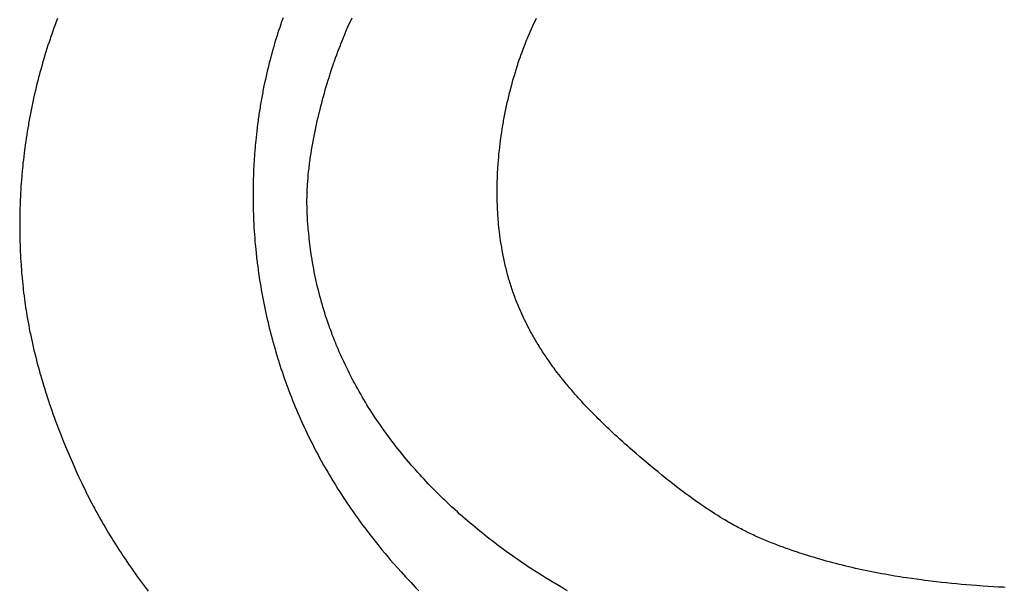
# Model space of a CAD drawing. Header units: inches. Extents: x 0 to 16, y 0 to 10.
# Tile 11 of 25: x 13.456 to 13.707, y 1.514 to 1.66. Entities that reach past the tile are written whole.
import ezdxf

# ---------------------------------------------------------------- set-up
doc = ezdxf.new("R2010")
doc.units = ezdxf.units.IN
doc.header["$LTSCALE"] = 0.935
doc.header["$MEASUREMENT"] = 0
doc.layers.get('0').update_dxf_attribs({"linetype": 'CONTINUOUS'})

msp = doc.modelspace()

# ---------------------------------------------------------------- linework, layer by layer
at = {"color": 2, "linetype": 'CONTINUOUS'}
for p, q in [((13.4657, 1.65919), (13.46541, 1.6584)), ((13.466, 1.65998), (13.4657, 1.65919)), ((13.52307, 1.65896), (13.52293, 1.65856)), ((13.52321, 1.65937), (13.52307, 1.65896)), ((13.5235, 1.66017), (13.52321, 1.65937)), ((13.54006, 1.65789), (13.5404, 1.65866)), ((13.5404, 1.65866), (13.54075, 1.65944)), ((13.54075, 1.65944), (13.5411, 1.66022)), ((13.58736, 1.65856), (13.58772, 1.65933)), ((13.58772, 1.65933), (13.58809, 1.6601)), ((13.46483, 1.6568), (13.46455, 1.656)), ((13.46511, 1.6576), (13.46483, 1.6568)), ((13.46541, 1.6584), (13.46511, 1.6576)), ((13.52212, 1.65612), (13.52199, 1.65571)), ((13.52238, 1.65693), (13.52212, 1.65612)), ((13.52266, 1.65775), (13.52238, 1.65693)), ((13.52293, 1.65856), (13.52266, 1.65775)), ((13.53922, 1.65593), (13.53955, 1.65671)), ((13.53955, 1.65671), (13.53972, 1.65711)), ((13.53972, 1.65711), (13.54006, 1.65789)), ((13.58597, 1.65544), (13.58631, 1.65622)), ((13.58631, 1.65622), (13.58648, 1.65662)), ((13.58648, 1.65662), (13.58682, 1.6574)), ((13.58682, 1.6574), (13.58718, 1.65817)), ((13.58718, 1.65817), (13.58736, 1.65856)), ((13.46387, 1.65399), (13.4636, 1.65318)), ((13.46414, 1.65479), (13.46387, 1.65399)), ((13.46427, 1.65519), (13.46414, 1.65479)), ((13.46455, 1.656), (13.46427, 1.65519)), ((13.52136, 1.65366), (13.52112, 1.65283)), ((13.52161, 1.65448), (13.52136, 1.65366)), ((13.52173, 1.65489), (13.52161, 1.65448)), ((13.52199, 1.65571), (13.52173, 1.65489)), ((13.53811, 1.65317), (13.53826, 1.65357)), ((13.53826, 1.65357), (13.53858, 1.65436)), ((13.53858, 1.65436), (13.5389, 1.65514)), ((13.5389, 1.65514), (13.53922, 1.65593)), ((13.58517, 1.65345), (13.58548, 1.65425)), ((13.58548, 1.65425), (13.58565, 1.65464)), ((13.58565, 1.65464), (13.58581, 1.65504)), ((13.58581, 1.65504), (13.58597, 1.65544)), ((13.46309, 1.65155), (13.46284, 1.65074)), ((13.46334, 1.65237), (13.46309, 1.65155)), ((13.4636, 1.65318), (13.46334, 1.65237)), ((13.52065, 1.65118), (13.52054, 1.65077)), ((13.52088, 1.65201), (13.52065, 1.65118)), ((13.521, 1.65242), (13.52088, 1.65201)), ((13.52112, 1.65283), (13.521, 1.65242)), ((13.5372, 1.65078), (13.5375, 1.65158)), ((13.5375, 1.65158), (13.5378, 1.65238)), ((13.5378, 1.65238), (13.53811, 1.65317)), ((13.58413, 1.65063), (13.58441, 1.65143)), ((13.58441, 1.65143), (13.58471, 1.65224)), ((13.58471, 1.65224), (13.58486, 1.65264)), ((13.58486, 1.65264), (13.58517, 1.65345)), ((13.46223, 1.6487), (13.462, 1.64788)), ((13.46247, 1.64952), (13.46223, 1.6487)), ((13.46271, 1.65033), (13.46247, 1.64952)), ((13.46284, 1.65074), (13.46271, 1.65033)), ((13.51999, 1.64869), (13.51978, 1.64785)), ((13.5202, 1.64952), (13.51999, 1.64869)), ((13.52031, 1.64994), (13.5202, 1.64952)), ((13.52054, 1.65077), (13.52031, 1.64994)), ((13.53621, 1.64797), (13.53649, 1.64877)), ((13.53649, 1.64877), (13.53663, 1.64918)), ((13.53663, 1.64918), (13.53691, 1.64998)), ((13.53691, 1.64998), (13.5372, 1.65078)), ((13.58333, 1.64828), (13.58346, 1.64868)), ((13.58346, 1.64868), (13.58372, 1.64946)), ((13.58372, 1.64946), (13.58399, 1.65024)), ((13.58399, 1.65024), (13.58413, 1.65063)), ((13.46154, 1.64623), (13.46143, 1.64582)), ((13.46177, 1.64705), (13.46154, 1.64623)), ((13.462, 1.64788), (13.46177, 1.64705)), ((13.51938, 1.64618), (13.51929, 1.64576)), ((13.51948, 1.6466), (13.51938, 1.64618)), ((13.51968, 1.64744), (13.51948, 1.6466)), ((13.51978, 1.64785), (13.51968, 1.64744)), ((13.53553, 1.64594), (13.5358, 1.64675)), ((13.5358, 1.64675), (13.53607, 1.64756)), ((13.53607, 1.64756), (13.53621, 1.64797)), ((13.58246, 1.6455), (13.58271, 1.6463)), ((13.58271, 1.6463), (13.58283, 1.6467)), ((13.58283, 1.6467), (13.58308, 1.64749)), ((13.58308, 1.64749), (13.58333, 1.64828)), ((13.461, 1.64417), (13.4608, 1.64334)), ((13.46122, 1.64499), (13.461, 1.64417)), ((13.46143, 1.64582), (13.46122, 1.64499)), ((13.51882, 1.64366), (13.51865, 1.64282)), ((13.51901, 1.6445), (13.51882, 1.64366)), ((13.5191, 1.64492), (13.51901, 1.6445)), ((13.51929, 1.64576), (13.5191, 1.64492)), ((13.53476, 1.64348), (13.53501, 1.6443)), ((13.53501, 1.6443), (13.53514, 1.64471)), ((13.53514, 1.64471), (13.5354, 1.64553)), ((13.5354, 1.64553), (13.53553, 1.64594)), ((13.58189, 1.64348), (13.58211, 1.64429)), ((13.58211, 1.64429), (13.58235, 1.6451)), ((13.58235, 1.6451), (13.58246, 1.6455)), ((13.4604, 1.64167), (13.4602, 1.64084)), ((13.46059, 1.64251), (13.4604, 1.64167)), ((13.4608, 1.64334), (13.46059, 1.64251)), ((13.51832, 1.64114), (13.51816, 1.64029)), ((13.5184, 1.64156), (13.51832, 1.64114)), ((13.51856, 1.6424), (13.5184, 1.64156)), ((13.51865, 1.64282), (13.51856, 1.6424)), ((13.53404, 1.64099), (13.53428, 1.64182)), ((13.53428, 1.64182), (13.53452, 1.64265)), ((13.53452, 1.64265), (13.53476, 1.64348)), ((13.58114, 1.64063), (13.58125, 1.64104)), ((13.58125, 1.64104), (13.58145, 1.64186)), ((13.58145, 1.64186), (13.58156, 1.64226)), ((13.58156, 1.64226), (13.58178, 1.64308)), ((13.58178, 1.64308), (13.58189, 1.64348)), ((13.45974, 1.63875), (13.45956, 1.63792)), ((13.45983, 1.63917), (13.45974, 1.63875)), ((13.46001, 1.64001), (13.45983, 1.63917)), ((13.4602, 1.64084), (13.46001, 1.64001)), ((13.51786, 1.6386), (13.51771, 1.63775)), ((13.518, 1.63945), (13.51786, 1.6386)), ((13.51816, 1.64029), (13.518, 1.63945)), ((13.53336, 1.63847), (13.53347, 1.6389)), ((13.53347, 1.6389), (13.53369, 1.63974)), ((13.53369, 1.63974), (13.53381, 1.64015)), ((13.53381, 1.64015), (13.53404, 1.64099)), ((13.58056, 1.63815), (13.58066, 1.63857)), ((13.58066, 1.63857), (13.58085, 1.63939)), ((13.58085, 1.63939), (13.58104, 1.64022)), ((13.58104, 1.64022), (13.58114, 1.64063)), ((13.45931, 1.63666), (13.45914, 1.63582)), ((13.45939, 1.63708), (13.45931, 1.63666)), ((13.45956, 1.63792), (13.45939, 1.63708)), ((13.51751, 1.63648), (13.51738, 1.63563)), ((13.51765, 1.63733), (13.51751, 1.63648)), ((13.51771, 1.63775), (13.51765, 1.63733)), ((13.53272, 1.63593), (13.53293, 1.63678)), ((13.53293, 1.63678), (13.53314, 1.63763)), ((13.53314, 1.63763), (13.53336, 1.63847)), ((13.57996, 1.63524), (13.58012, 1.63607)), ((13.58012, 1.63607), (13.58029, 1.63691)), ((13.58029, 1.63691), (13.58047, 1.63774)), ((13.58047, 1.63774), (13.58056, 1.63815)), ((13.45883, 1.63414), (13.45868, 1.63329)), ((13.45898, 1.63498), (13.45883, 1.63414)), ((13.45914, 1.63582), (13.45898, 1.63498)), ((13.51714, 1.63393), (13.51703, 1.63308)), ((13.5172, 1.63436), (13.51714, 1.63393)), ((13.51732, 1.63521), (13.5172, 1.63436)), ((13.51738, 1.63563), (13.51732, 1.63521)), ((13.53204, 1.63298), (13.53233, 1.63424)), ((13.53233, 1.63424), (13.53252, 1.63508)), ((13.53252, 1.63508), (13.53272, 1.63593)), ((13.57957, 1.63314), (13.57965, 1.63356)), ((13.57965, 1.63356), (13.57972, 1.63398)), ((13.57972, 1.63398), (13.5798, 1.6344)), ((13.5798, 1.6344), (13.57996, 1.63524)), ((13.45832, 1.63118), (13.45819, 1.63034)), ((13.45846, 1.63203), (13.45832, 1.63118)), ((13.4586, 1.63287), (13.45846, 1.63203)), ((13.45868, 1.63329), (13.4586, 1.63287)), ((13.51682, 1.63138), (13.51672, 1.63053)), ((13.51692, 1.63223), (13.51682, 1.63138)), ((13.51703, 1.63308), (13.51692, 1.63223)), ((13.53159, 1.63085), (13.53168, 1.63128)), ((13.53168, 1.63128), (13.53186, 1.63213)), ((13.53186, 1.63213), (13.53204, 1.63298)), ((13.57911, 1.63018), (13.57923, 1.63103)), ((13.57923, 1.63103), (13.57936, 1.63187)), ((13.57936, 1.63187), (13.57943, 1.63229)), ((13.57943, 1.63229), (13.57957, 1.63314)), ((13.45793, 1.62864), (13.45781, 1.62779)), ((13.45806, 1.62949), (13.45793, 1.62864)), ((13.45819, 1.63034), (13.45806, 1.62949)), ((13.51654, 1.62882), (13.5165, 1.6284)), ((13.51663, 1.62968), (13.51654, 1.62882)), ((13.51672, 1.63053), (13.51663, 1.62968)), ((13.5311, 1.62828), (13.53126, 1.62914)), ((13.53126, 1.62914), (13.53142, 1.63)), ((13.53142, 1.63), (13.53159, 1.63085)), ((13.57882, 1.62806), (13.57893, 1.62891)), ((13.57893, 1.62891), (13.57899, 1.62933)), ((13.57899, 1.62933), (13.57911, 1.63018)), ((13.45764, 1.62652), (13.45754, 1.62567)), ((13.4577, 1.62695), (13.45764, 1.62652)), ((13.45781, 1.62779), (13.4577, 1.62695)), ((13.51632, 1.62627), (13.51625, 1.62542)), ((13.51639, 1.62712), (13.51632, 1.62627)), ((13.51642, 1.62755), (13.51639, 1.62712)), ((13.5165, 1.6284), (13.51642, 1.62755)), ((13.53066, 1.62569), (13.5308, 1.62656)), ((13.5308, 1.62656), (13.53094, 1.62742)), ((13.53094, 1.62742), (13.5311, 1.62828)), ((13.57854, 1.6255), (13.57863, 1.62635)), ((13.57863, 1.62635), (13.57872, 1.62721)), ((13.57872, 1.62721), (13.57882, 1.62806)), ((13.45734, 1.62397), (13.45724, 1.62312)), ((13.45743, 1.62482), (13.45734, 1.62397)), ((13.45754, 1.62567), (13.45743, 1.62482)), ((13.51613, 1.62372), (13.51608, 1.62287)), ((13.51616, 1.62414), (13.51613, 1.62372)), ((13.51622, 1.62499), (13.51616, 1.62414)), ((13.51625, 1.62542), (13.51622, 1.62499)), ((13.53029, 1.62309), (13.53034, 1.62353)), ((13.53034, 1.62353), (13.5304, 1.62396)), ((13.5304, 1.62396), (13.53046, 1.6244)), ((13.53046, 1.6244), (13.53059, 1.62526)), ((13.53059, 1.62526), (13.53066, 1.62569)), ((13.57832, 1.62294), (13.57839, 1.62379)), ((13.57839, 1.62379), (13.57846, 1.62465)), ((13.57846, 1.62465), (13.5785, 1.62507)), ((13.5785, 1.62507), (13.57854, 1.6255)), ((13.45703, 1.62099), (13.45696, 1.62014)), ((13.45711, 1.62185), (13.45703, 1.62099)), ((13.45716, 1.62227), (13.45711, 1.62185)), ((13.45724, 1.62312), (13.45716, 1.62227)), ((13.51602, 1.62159), (13.51598, 1.62074)), ((13.51606, 1.62244), (13.51602, 1.62159)), ((13.51608, 1.62287), (13.51606, 1.62244)), ((13.53003, 1.62092), (13.53008, 1.62136)), ((13.53008, 1.62136), (13.53013, 1.62179)), ((13.53013, 1.62179), (13.53018, 1.62223)), ((13.53018, 1.62223), (13.53023, 1.62266)), ((13.53023, 1.62266), (13.53029, 1.62309)), ((13.57819, 1.6208), (13.57824, 1.62165)), ((13.57824, 1.62165), (13.57826, 1.62208)), ((13.57826, 1.62208), (13.57832, 1.62294)), ((13.45685, 1.61887), (13.45679, 1.61801)), ((13.45692, 1.61972), (13.45685, 1.61887)), ((13.45696, 1.62014), (13.45692, 1.61972)), ((13.51592, 1.61904), (13.5159, 1.6182)), ((13.51595, 1.61989), (13.51592, 1.61904)), ((13.51598, 1.62074), (13.51595, 1.61989)), ((13.5298, 1.61831), (13.52983, 1.61875)), ((13.52983, 1.61875), (13.52987, 1.61918)), ((13.52987, 1.61918), (13.52995, 1.62005)), ((13.52995, 1.62005), (13.53003, 1.62092)), ((13.57808, 1.6178), (13.5781, 1.61866)), ((13.5781, 1.61866), (13.57812, 1.61908)), ((13.57812, 1.61908), (13.57813, 1.61951)), ((13.57813, 1.61951), (13.57815, 1.61994)), ((13.57815, 1.61994), (13.57817, 1.62037)), ((13.57817, 1.62037), (13.57819, 1.6208)), ((13.45667, 1.61631), (13.45663, 1.61546)), ((13.45673, 1.61716), (13.45667, 1.61631)), ((13.45679, 1.61801), (13.45673, 1.61716)), ((13.51587, 1.61693), (13.51586, 1.61608)), ((13.51586, 1.61608), (13.51586, 1.61523)), ((13.51589, 1.61777), (13.51587, 1.61693)), ((13.5159, 1.6182), (13.51589, 1.61777)), ((13.52966, 1.6157), (13.52967, 1.61614)), ((13.52967, 1.61614), (13.52969, 1.61657)), ((13.52969, 1.61657), (13.52972, 1.61701)), ((13.52972, 1.61701), (13.52974, 1.61744)), ((13.52974, 1.61744), (13.52977, 1.61788)), ((13.52977, 1.61788), (13.5298, 1.61831)), ((13.57806, 1.61609), (13.57807, 1.61694)), ((13.57807, 1.61523), (13.57806, 1.61609)), ((13.57807, 1.61694), (13.57808, 1.6178)), ((13.45654, 1.61375), (13.45652, 1.61333)), ((13.45658, 1.61461), (13.45654, 1.61375)), ((13.45663, 1.61546), (13.45658, 1.61461)), ((13.51586, 1.61523), (13.51586, 1.61439)), ((13.51586, 1.61439), (13.51586, 1.61396)), ((13.51586, 1.61396), (13.51587, 1.6131)), ((13.52961, 1.61396), (13.52962, 1.6144)), ((13.52961, 1.61353), (13.52961, 1.61396)), ((13.52961, 1.6131), (13.52961, 1.61353)), ((13.52962, 1.6144), (13.52963, 1.61483)), ((13.52963, 1.61483), (13.52964, 1.61527)), ((13.52964, 1.61527), (13.52966, 1.6157)), ((13.57807, 1.61481), (13.57807, 1.61523)), ((13.57808, 1.61438), (13.57807, 1.61481)), ((13.5781, 1.61353), (13.57808, 1.61438)), ((13.57811, 1.6131), (13.5781, 1.61353)), ((13.45645, 1.6112), (13.45644, 1.61077)), ((13.45646, 1.61162), (13.45645, 1.6112)), ((13.45649, 1.61248), (13.45646, 1.61162)), ((13.45652, 1.61333), (13.45649, 1.61248)), ((13.51587, 1.6131), (13.51588, 1.61225)), ((13.51588, 1.61225), (13.5159, 1.61139)), ((13.5159, 1.61139), (13.51591, 1.61096)), ((13.51591, 1.61096), (13.51594, 1.61011)), ((13.52961, 1.61266), (13.52961, 1.6131)), ((13.52962, 1.61223), (13.52961, 1.61266)), ((13.52963, 1.6118), (13.52962, 1.61223)), ((13.52964, 1.61137), (13.52963, 1.6118)), ((13.52965, 1.61093), (13.52964, 1.61137)), ((13.52967, 1.6105), (13.52965, 1.61093)), ((13.57812, 1.61267), (13.57811, 1.6131)), ((13.57816, 1.61182), (13.57812, 1.61267)), ((13.57818, 1.61139), (13.57816, 1.61182)), ((13.57822, 1.61054), (13.57818, 1.61139)), ((13.45642, 1.6095), (13.4564, 1.60865)), ((13.4564, 1.60865), (13.4564, 1.6078)), ((13.45643, 1.61035), (13.45642, 1.6095)), ((13.45644, 1.61077), (13.45643, 1.61035)), ((13.51594, 1.61011), (13.51596, 1.60968)), ((13.51596, 1.60968), (13.51599, 1.60882)), ((13.51599, 1.60882), (13.51601, 1.60839)), ((13.51601, 1.60839), (13.51603, 1.60796)), ((13.52969, 1.61008), (13.52967, 1.6105)), ((13.52971, 1.60967), (13.52969, 1.61008)), ((13.52976, 1.60883), (13.52971, 1.60967)), ((13.52978, 1.60842), (13.52976, 1.60883)), ((13.52984, 1.60759), (13.52978, 1.60842)), ((13.57828, 1.60969), (13.57822, 1.61054)), ((13.57831, 1.60927), (13.57828, 1.60969)), ((13.57834, 1.60885), (13.57831, 1.60927)), ((13.57841, 1.608), (13.57834, 1.60885)), ((13.4564, 1.6078), (13.4564, 1.60737)), ((13.4564, 1.60737), (13.4564, 1.60695)), ((13.4564, 1.60695), (13.4564, 1.60652)), ((13.4564, 1.60652), (13.4564, 1.6061)), ((13.4564, 1.6061), (13.45641, 1.60525)), ((13.51603, 1.60796), (13.51606, 1.60754)), ((13.51606, 1.60754), (13.51608, 1.60711)), ((13.51608, 1.60711), (13.5161, 1.60668)), ((13.5161, 1.60668), (13.51616, 1.60582)), ((13.5299, 1.60676), (13.52984, 1.60759)), ((13.52994, 1.60635), (13.5299, 1.60676)), ((13.52997, 1.60594), (13.52994, 1.60635)), ((13.53005, 1.60512), (13.52997, 1.60594)), ((13.57845, 1.60758), (13.57841, 1.608)), ((13.57854, 1.60673), (13.57845, 1.60758)), ((13.57858, 1.60631), (13.57854, 1.60673)), ((13.57868, 1.60547), (13.57858, 1.60631)), ((13.45641, 1.60525), (13.45642, 1.6044)), ((13.45642, 1.6044), (13.45643, 1.60398)), ((13.45643, 1.60398), (13.45645, 1.60313)), ((13.51616, 1.60582), (13.51622, 1.60496)), ((13.51622, 1.60496), (13.51628, 1.60411)), ((13.51628, 1.60411), (13.51635, 1.60325)), ((13.53013, 1.6043), (13.53005, 1.60512)), ((13.53018, 1.60389), (13.53013, 1.6043)), ((13.53027, 1.60307), (13.53018, 1.60389)), ((13.57873, 1.60505), (13.57868, 1.60547)), ((13.57879, 1.60463), (13.57873, 1.60505)), ((13.57884, 1.60421), (13.57879, 1.60463)), ((13.57896, 1.60337), (13.57884, 1.60421)), ((13.57902, 1.60295), (13.57896, 1.60337)), ((13.45645, 1.60313), (13.45648, 1.60229)), ((13.45648, 1.60229), (13.45651, 1.60144)), ((13.45651, 1.60144), (13.45655, 1.6006)), ((13.51635, 1.60325), (13.51643, 1.60239)), ((13.51643, 1.60239), (13.51647, 1.60197)), ((13.51647, 1.60197), (13.51655, 1.60111)), ((13.51655, 1.60111), (13.51664, 1.60025)), ((13.53032, 1.60267), (13.53027, 1.60307)), ((13.53042, 1.60185), (13.53032, 1.60267)), ((13.53053, 1.60105), (13.53042, 1.60185)), ((13.53059, 1.60064), (13.53053, 1.60105)), ((13.57909, 1.60254), (13.57902, 1.60295)), ((13.57916, 1.60212), (13.57909, 1.60254)), ((13.57923, 1.6017), (13.57916, 1.60212)), ((13.57937, 1.60087), (13.57923, 1.6017)), ((13.57945, 1.60046), (13.57937, 1.60087)), ((13.45655, 1.6006), (13.45659, 1.59975)), ((13.45659, 1.59975), (13.45663, 1.59891)), ((13.45663, 1.59891), (13.45668, 1.59807)), ((13.51664, 1.60025), (13.51669, 1.59983)), ((13.51669, 1.59983), (13.51673, 1.5994)), ((13.51673, 1.5994), (13.51678, 1.59897)), ((13.51678, 1.59897), (13.51689, 1.59811)), ((13.53071, 1.59984), (13.53059, 1.60064)), ((13.53083, 1.59903), (13.53071, 1.59984)), ((13.5309, 1.59863), (13.53083, 1.59903)), ((13.53103, 1.59783), (13.5309, 1.59863)), ((13.57952, 1.60005), (13.57945, 1.60046)), ((13.57961, 1.59963), (13.57952, 1.60005)), ((13.57969, 1.59922), (13.57961, 1.59963)), ((13.57977, 1.59881), (13.57969, 1.59922)), ((13.57986, 1.5984), (13.57977, 1.59881)), ((13.58004, 1.59758), (13.57986, 1.5984)), ((13.45668, 1.59807), (13.45674, 1.59723)), ((13.45674, 1.59723), (13.45677, 1.59681)), ((13.45677, 1.59681), (13.45683, 1.59597)), ((13.45683, 1.59597), (13.4569, 1.59513)), ((13.51689, 1.59811), (13.51694, 1.59769)), ((13.51694, 1.59769), (13.51705, 1.59683)), ((13.51705, 1.59683), (13.51716, 1.59598)), ((13.51716, 1.59598), (13.51728, 1.59512)), ((13.53117, 1.59704), (13.53103, 1.59783)), ((13.53124, 1.59664), (13.53117, 1.59704)), ((13.53132, 1.59624), (13.53124, 1.59664)), ((13.53147, 1.59545), (13.53132, 1.59624)), ((13.58023, 1.59676), (13.58004, 1.59758)), ((13.58033, 1.59636), (13.58023, 1.59676)), ((13.58043, 1.59595), (13.58033, 1.59636)), ((13.58054, 1.59554), (13.58043, 1.59595)), ((13.4569, 1.59513), (13.45694, 1.59471)), ((13.45694, 1.59471), (13.45701, 1.59387)), ((13.45701, 1.59387), (13.45709, 1.59304)), ((13.51728, 1.59512), (13.51735, 1.5947)), ((13.51735, 1.5947), (13.51754, 1.59342)), ((13.51754, 1.59342), (13.51768, 1.59257)), ((13.53155, 1.59506), (13.53147, 1.59545)), ((13.53171, 1.59427), (13.53155, 1.59506)), ((13.53188, 1.59349), (13.53171, 1.59427)), ((13.53197, 1.59309), (13.53188, 1.59349)), ((13.58064, 1.59514), (13.58054, 1.59554)), ((13.58075, 1.59474), (13.58064, 1.59514)), ((13.58097, 1.59393), (13.58075, 1.59474)), ((13.58109, 1.59353), (13.58097, 1.59393)), ((13.58121, 1.59313), (13.58109, 1.59353)), ((13.45709, 1.59304), (13.45718, 1.5922)), ((13.45718, 1.5922), (13.45727, 1.59137)), ((13.45727, 1.59137), (13.45731, 1.59095)), ((13.45731, 1.59095), (13.45741, 1.59012)), ((13.51768, 1.59257), (13.51782, 1.59172)), ((13.51782, 1.59172), (13.51796, 1.59087)), ((13.51796, 1.59087), (13.51804, 1.59044)), ((13.53215, 1.59231), (13.53197, 1.59309)), ((13.53233, 1.59153), (13.53215, 1.59231)), ((13.53252, 1.59076), (13.53233, 1.59153)), ((13.58133, 1.59273), (13.58121, 1.59313)), ((13.58145, 1.59233), (13.58133, 1.59273)), ((13.58157, 1.59193), (13.58145, 1.59233)), ((13.5817, 1.59154), (13.58157, 1.59193)), ((13.58183, 1.59113), (13.5817, 1.59154)), ((13.58197, 1.59072), (13.58183, 1.59113)), ((13.45741, 1.59012), (13.45751, 1.58929)), ((13.45751, 1.58929), (13.45762, 1.58846)), ((13.45762, 1.58846), (13.45773, 1.58764)), ((13.51804, 1.59044), (13.51819, 1.5896)), ((13.51819, 1.5896), (13.51827, 1.58917)), ((13.51827, 1.58917), (13.51843, 1.58832)), ((13.51843, 1.58832), (13.51851, 1.5879)), ((13.53272, 1.58998), (13.53252, 1.59076)), ((13.53292, 1.58921), (13.53272, 1.58998)), ((13.53313, 1.58845), (13.53292, 1.58921)), ((13.53334, 1.58768), (13.53313, 1.58845)), ((13.58211, 1.59031), (13.58197, 1.59072)), ((13.58225, 1.5899), (13.58211, 1.59031)), ((13.5824, 1.5895), (13.58225, 1.5899)), ((13.58255, 1.5891), (13.5824, 1.5895)), ((13.5827, 1.58869), (13.58255, 1.5891)), ((13.58285, 1.58829), (13.5827, 1.58869)), ((13.45773, 1.58764), (13.45779, 1.58723)), ((13.45779, 1.58723), (13.45791, 1.58639)), ((13.45791, 1.58639), (13.45797, 1.58597)), ((13.45797, 1.58597), (13.45811, 1.58513)), ((13.51851, 1.5879), (13.51868, 1.58706)), ((13.51868, 1.58706), (13.51886, 1.58621)), ((13.51886, 1.58621), (13.51904, 1.58537)), ((13.53345, 1.5873), (13.53334, 1.58768)), ((13.53367, 1.58654), (13.53345, 1.5873)), ((13.5339, 1.58578), (13.53367, 1.58654)), ((13.583, 1.58789), (13.58285, 1.58829)), ((13.58316, 1.5875), (13.583, 1.58789)), ((13.58332, 1.5871), (13.58316, 1.5875)), ((13.58348, 1.5867), (13.58332, 1.5871)), ((13.58365, 1.58631), (13.58348, 1.5867)), ((13.58382, 1.58592), (13.58365, 1.58631)), ((13.58399, 1.58553), (13.58382, 1.58592)), ((13.45811, 1.58513), (13.45824, 1.58429)), ((13.45824, 1.58429), (13.45831, 1.58387)), ((13.45831, 1.58387), (13.45839, 1.58345)), ((13.45839, 1.58345), (13.45854, 1.58261)), ((13.51904, 1.58537), (13.51922, 1.58453)), ((13.51922, 1.58453), (13.51941, 1.58368)), ((13.51941, 1.58368), (13.5196, 1.58285)), ((13.53414, 1.58502), (13.5339, 1.58578)), ((13.53437, 1.58427), (13.53414, 1.58502)), ((13.53462, 1.58352), (13.53437, 1.58427)), ((13.53475, 1.58314), (13.53462, 1.58352)), ((13.58416, 1.58514), (13.58399, 1.58553)), ((13.58433, 1.58475), (13.58416, 1.58514)), ((13.58469, 1.58398), (13.58433, 1.58475)), ((13.58487, 1.58359), (13.58469, 1.58398)), ((13.58506, 1.58321), (13.58487, 1.58359)), ((13.45854, 1.58261), (13.45861, 1.58219)), ((13.45861, 1.58219), (13.45869, 1.58177)), ((13.45869, 1.58177), (13.45885, 1.58093)), ((13.45885, 1.58093), (13.45902, 1.58009)), ((13.5196, 1.58285), (13.5197, 1.58243)), ((13.5197, 1.58243), (13.51991, 1.58159)), ((13.51991, 1.58159), (13.52001, 1.58117)), ((13.52001, 1.58117), (13.52022, 1.58033)), ((13.535, 1.58239), (13.53475, 1.58314)), ((13.53526, 1.58165), (13.535, 1.58239)), ((13.53539, 1.58128), (13.53526, 1.58165)), ((13.53566, 1.58054), (13.53539, 1.58128)), ((13.58543, 1.58245), (13.58506, 1.58321)), ((13.58562, 1.58207), (13.58543, 1.58245)), ((13.58582, 1.58169), (13.58562, 1.58207)), ((13.58621, 1.58094), (13.58582, 1.58169)), ((13.58641, 1.58056), (13.58621, 1.58094)), ((13.45902, 1.58009), (13.45911, 1.57967)), ((13.45911, 1.57967), (13.45928, 1.57883)), ((13.45928, 1.57883), (13.45937, 1.57841)), ((13.45937, 1.57841), (13.45955, 1.57757)), ((13.52022, 1.58033), (13.52032, 1.57992)), ((13.52032, 1.57992), (13.52054, 1.57908)), ((13.52054, 1.57908), (13.52076, 1.57825)), ((13.53593, 1.5798), (13.53566, 1.58054)), ((13.53607, 1.57943), (13.53593, 1.5798)), ((13.53636, 1.5787), (13.53607, 1.57943)), ((13.53664, 1.57797), (13.53636, 1.5787)), ((13.58661, 1.58019), (13.58641, 1.58056)), ((13.58681, 1.57982), (13.58661, 1.58019)), ((13.58702, 1.57945), (13.58681, 1.57982)), ((13.58723, 1.57908), (13.58702, 1.57945)), ((13.58744, 1.57871), (13.58723, 1.57908)), ((13.58765, 1.57834), (13.58744, 1.57871)), ((13.58787, 1.57798), (13.58765, 1.57834)), ((13.45955, 1.57757), (13.45965, 1.57715)), ((13.45965, 1.57715), (13.45984, 1.57631)), ((13.45984, 1.57631), (13.46004, 1.57547)), ((13.52076, 1.57825), (13.52099, 1.57742)), ((13.52099, 1.57742), (13.52122, 1.57659)), ((13.52122, 1.57659), (13.52146, 1.57577)), ((13.53694, 1.57724), (13.53664, 1.57797)), ((13.53708, 1.57688), (13.53694, 1.57724)), ((13.53739, 1.57615), (13.53708, 1.57688)), ((13.53754, 1.57579), (13.53739, 1.57615)), ((13.53785, 1.57507), (13.53754, 1.57579)), ((13.58808, 1.57761), (13.58787, 1.57798)), ((13.5883, 1.57725), (13.58808, 1.57761)), ((13.58852, 1.57689), (13.5883, 1.57725)), ((13.58897, 1.57617), (13.58852, 1.57689)), ((13.58942, 1.57545), (13.58897, 1.57617)), ((13.46004, 1.57547), (13.46024, 1.57463)), ((13.46024, 1.57463), (13.46056, 1.57337)), ((13.46056, 1.57337), (13.46077, 1.57253)), ((13.52146, 1.57577), (13.5217, 1.57494)), ((13.5217, 1.57494), (13.52195, 1.57412)), ((13.52195, 1.57412), (13.5222, 1.5733)), ((13.5222, 1.5733), (13.52232, 1.57289)), ((13.538, 1.57471), (13.53785, 1.57507)), ((13.53816, 1.57435), (13.538, 1.57471)), ((13.53848, 1.57364), (13.53816, 1.57435)), ((13.53864, 1.57328), (13.53848, 1.57364)), ((13.53897, 1.57257), (13.53864, 1.57328)), ((13.58965, 1.57509), (13.58942, 1.57545)), ((13.59012, 1.57439), (13.58965, 1.57509)), ((13.59036, 1.57403), (13.59012, 1.57439)), ((13.59059, 1.57368), (13.59036, 1.57403)), ((13.59107, 1.57298), (13.59059, 1.57368)), ((13.46077, 1.57253), (13.46088, 1.57211)), ((13.46088, 1.57211), (13.46111, 1.57128)), ((13.46111, 1.57128), (13.46133, 1.57044)), ((13.52232, 1.57289), (13.52245, 1.57248)), ((13.52245, 1.57248), (13.52271, 1.57166)), ((13.52271, 1.57166), (13.52298, 1.57085)), ((13.52298, 1.57085), (13.52326, 1.57001)), ((13.5393, 1.57186), (13.53897, 1.57257)), ((13.53964, 1.57115), (13.5393, 1.57186)), ((13.53981, 1.5708), (13.53964, 1.57115)), ((13.54016, 1.5701), (13.53981, 1.5708)), ((13.59156, 1.57229), (13.59107, 1.57298)), ((13.59181, 1.57194), (13.59156, 1.57229)), ((13.5923, 1.57125), (13.59181, 1.57194)), ((13.59256, 1.57091), (13.5923, 1.57125)), ((13.59306, 1.57023), (13.59256, 1.57091)), ((13.46133, 1.57044), (13.46157, 1.56961)), ((13.46157, 1.56961), (13.46169, 1.56919)), ((13.46169, 1.56919), (13.46193, 1.56836)), ((13.46193, 1.56836), (13.46217, 1.56752)), ((13.52326, 1.57001), (13.52354, 1.56918)), ((13.52354, 1.56918), (13.52382, 1.56836)), ((13.52382, 1.56836), (13.52412, 1.56753)), ((13.54051, 1.5694), (13.54016, 1.5701)), ((13.54087, 1.56871), (13.54051, 1.5694)), ((13.54123, 1.56801), (13.54087, 1.56871)), ((13.59332, 1.56989), (13.59306, 1.57023)), ((13.59384, 1.56922), (13.59332, 1.56989)), ((13.5941, 1.56888), (13.59384, 1.56922)), ((13.59463, 1.56821), (13.5941, 1.56888)), ((13.46217, 1.56752), (13.46255, 1.56627)), ((13.46255, 1.56627), (13.46268, 1.56586)), ((13.46268, 1.56586), (13.46307, 1.56461)), ((13.52412, 1.56753), (13.52441, 1.56671)), ((13.52441, 1.56671), (13.52471, 1.5659)), ((13.52471, 1.5659), (13.52502, 1.56509)), ((13.54141, 1.56767), (13.54123, 1.56801)), ((13.54178, 1.56698), (13.54141, 1.56767)), ((13.54215, 1.56629), (13.54178, 1.56698)), ((13.54253, 1.56561), (13.54215, 1.56629)), ((13.59516, 1.56755), (13.59463, 1.56821)), ((13.5957, 1.56689), (13.59516, 1.56755)), ((13.59597, 1.56656), (13.5957, 1.56689)), ((13.59651, 1.56591), (13.59597, 1.56656)), ((13.59707, 1.56526), (13.59651, 1.56591)), ((13.46307, 1.56461), (13.4632, 1.5642)), ((13.4632, 1.5642), (13.46347, 1.56337)), ((13.46347, 1.56337), (13.46374, 1.56255)), ((13.52502, 1.56509), (13.52533, 1.56428)), ((13.52533, 1.56428), (13.52564, 1.56347)), ((13.52564, 1.56347), (13.52596, 1.56267)), ((13.54291, 1.56493), (13.54253, 1.56561)), ((13.5433, 1.56425), (13.54291, 1.56493)), ((13.5437, 1.56357), (13.5433, 1.56425)), ((13.54409, 1.5629), (13.5437, 1.56357)), ((13.59762, 1.56461), (13.59707, 1.56526)), ((13.59791, 1.56429), (13.59762, 1.56461)), ((13.59847, 1.56365), (13.59791, 1.56429)), ((13.59876, 1.56333), (13.59847, 1.56365)), ((13.59933, 1.5627), (13.59876, 1.56333)), ((13.46374, 1.56255), (13.46402, 1.56172)), ((13.46402, 1.56172), (13.4643, 1.5609)), ((13.4643, 1.5609), (13.46459, 1.56008)), ((13.52596, 1.56267), (13.52628, 1.56187)), ((13.52628, 1.56187), (13.52661, 1.56107)), ((13.52661, 1.56107), (13.52694, 1.56028)), ((13.5445, 1.56223), (13.54409, 1.5629)), ((13.5449, 1.56156), (13.5445, 1.56223)), ((13.54532, 1.5609), (13.5449, 1.56156)), ((13.54573, 1.56024), (13.54532, 1.5609)), ((13.59962, 1.56239), (13.59933, 1.5627)), ((13.6002, 1.56176), (13.59962, 1.56239)), ((13.60107, 1.56082), (13.6002, 1.56176)), ((13.60166, 1.56021), (13.60107, 1.56082)), ((13.46459, 1.56008), (13.46488, 1.55926)), ((13.46488, 1.55926), (13.46517, 1.55844)), ((13.46517, 1.55844), (13.46547, 1.55762)), ((13.52694, 1.56028), (13.52711, 1.55989)), ((13.52711, 1.55989), (13.52745, 1.5591)), ((13.52745, 1.5591), (13.52762, 1.55871)), ((13.52762, 1.55871), (13.52796, 1.55792)), ((13.54615, 1.55958), (13.54573, 1.56024)), ((13.54658, 1.55892), (13.54615, 1.55958)), ((13.54701, 1.55827), (13.54658, 1.55892)), ((13.54745, 1.55762), (13.54701, 1.55827)), ((13.60226, 1.55959), (13.60166, 1.56021)), ((13.60286, 1.55898), (13.60226, 1.55959)), ((13.60346, 1.55837), (13.60286, 1.55898)), ((13.60376, 1.55807), (13.60346, 1.55837)), ((13.46547, 1.55762), (13.46592, 1.5564)), ((13.46592, 1.5564), (13.46638, 1.55519)), ((13.52796, 1.55792), (13.52831, 1.55714)), ((13.52831, 1.55714), (13.52867, 1.55637)), ((13.52867, 1.55637), (13.52902, 1.55559)), ((13.54789, 1.55697), (13.54745, 1.55762)), ((13.54833, 1.55633), (13.54789, 1.55697)), ((13.54878, 1.55569), (13.54833, 1.55633)), ((13.60437, 1.55747), (13.60376, 1.55807)), ((13.60498, 1.55687), (13.60437, 1.55747)), ((13.6056, 1.55628), (13.60498, 1.55687)), ((13.60621, 1.55568), (13.6056, 1.55628)), ((13.46638, 1.55519), (13.46685, 1.55397)), ((13.46685, 1.55397), (13.46733, 1.55277)), ((13.52902, 1.55559), (13.52921, 1.55521)), ((13.52921, 1.55521), (13.52957, 1.55444)), ((13.52957, 1.55444), (13.52994, 1.55367)), ((13.52994, 1.55367), (13.53031, 1.55291)), ((13.54901, 1.55537), (13.54878, 1.55569)), ((13.54946, 1.55473), (13.54901, 1.55537)), ((13.54992, 1.55409), (13.54946, 1.55473)), ((13.55038, 1.55346), (13.54992, 1.55409)), ((13.55109, 1.55252), (13.55038, 1.55346)), ((13.60652, 1.55539), (13.60621, 1.55568)), ((13.60684, 1.5551), (13.60652, 1.55539)), ((13.60746, 1.55451), (13.60684, 1.5551)), ((13.60809, 1.55393), (13.60746, 1.55451)), ((13.60871, 1.55335), (13.60809, 1.55393)), ((13.60935, 1.55278), (13.60871, 1.55335)), ((13.46733, 1.55277), (13.46765, 1.55196)), ((13.46765, 1.55196), (13.46831, 1.55037)), ((13.53031, 1.55291), (13.53069, 1.55215)), ((13.53069, 1.55215), (13.53107, 1.5514)), ((13.53107, 1.5514), (13.53165, 1.55027)), ((13.55133, 1.55221), (13.55109, 1.55252)), ((13.5518, 1.55158), (13.55133, 1.55221)), ((13.55228, 1.55096), (13.5518, 1.55158)), ((13.55277, 1.55035), (13.55228, 1.55096)), ((13.60998, 1.55221), (13.60935, 1.55278)), ((13.61061, 1.55164), (13.60998, 1.55221)), ((13.61125, 1.55107), (13.61061, 1.55164)), ((13.61189, 1.55051), (13.61125, 1.55107)), ((13.46831, 1.55037), (13.46864, 1.54957)), ((13.46864, 1.54957), (13.46915, 1.54838)), ((13.46915, 1.54838), (13.46949, 1.54759)), ((13.53165, 1.55027), (13.53204, 1.54952)), ((13.53204, 1.54952), (13.53244, 1.54878)), ((13.53244, 1.54878), (13.53284, 1.54804)), ((13.55326, 1.54973), (13.55277, 1.55035)), ((13.55375, 1.54912), (13.55326, 1.54973)), ((13.5545, 1.54821), (13.55375, 1.54912)), ((13.555, 1.5476), (13.5545, 1.54821)), ((13.61253, 1.54995), (13.61189, 1.55051)), ((13.6135, 1.54911), (13.61253, 1.54995)), ((13.61446, 1.54829), (13.6135, 1.54911)), ((13.61543, 1.54747), (13.61446, 1.54829)), ((13.46949, 1.54759), (13.46983, 1.54681)), ((13.46983, 1.54681), (13.47035, 1.54563)), ((13.53284, 1.54804), (13.53324, 1.5473)), ((13.53324, 1.5473), (13.53386, 1.5462)), ((13.53386, 1.5462), (13.53427, 1.54547)), ((13.55551, 1.547), (13.555, 1.5476)), ((13.55602, 1.5464), (13.55551, 1.547)), ((13.55628, 1.54611), (13.55602, 1.5464)), ((13.5568, 1.54551), (13.55628, 1.54611)), ((13.61608, 1.54692), (13.61543, 1.54747)), ((13.61706, 1.5461), (13.61608, 1.54692)), ((13.61806, 1.54527), (13.61706, 1.5461)), ((13.47035, 1.54563), (13.4707, 1.54485)), ((13.4707, 1.54485), (13.47141, 1.5433)), ((13.47141, 1.5433), (13.47159, 1.54292)), ((13.53427, 1.54547), (13.5349, 1.54438)), ((13.5349, 1.54438), (13.53532, 1.54366)), ((13.53532, 1.54366), (13.53575, 1.54294)), ((13.55706, 1.54522), (13.5568, 1.54551)), ((13.55758, 1.54463), (13.55706, 1.54522)), ((13.55785, 1.54433), (13.55758, 1.54463)), ((13.55838, 1.54375), (13.55785, 1.54433)), ((13.55891, 1.54316), (13.55838, 1.54375)), ((13.55945, 1.54258), (13.55891, 1.54316)), ((13.61907, 1.54444), (13.61806, 1.54527)), ((13.62008, 1.54362), (13.61907, 1.54444)), ((13.62109, 1.54281), (13.62008, 1.54362)), ((13.47159, 1.54292), (13.47213, 1.54177)), ((13.47213, 1.54177), (13.4725, 1.541)), ((13.4725, 1.541), (13.47305, 1.53985)), ((13.53575, 1.54294), (13.53618, 1.54222)), ((13.53618, 1.54222), (13.53684, 1.54115)), ((13.53684, 1.54115), (13.53706, 1.5408)), ((13.53706, 1.5408), (13.5375, 1.54009)), ((13.55999, 1.54201), (13.55945, 1.54258)), ((13.56053, 1.54143), (13.55999, 1.54201)), ((13.56135, 1.54058), (13.56053, 1.54143)), ((13.6221, 1.542), (13.62109, 1.54281)), ((13.62278, 1.54147), (13.6221, 1.542)), ((13.6238, 1.54068), (13.62278, 1.54147)), ((13.62448, 1.54015), (13.6238, 1.54068)), ((13.47305, 1.53985), (13.47344, 1.53907)), ((13.47344, 1.53907), (13.47363, 1.53868)), ((13.47363, 1.53868), (13.47402, 1.53791)), ((13.5375, 1.54009), (13.53795, 1.53938)), ((13.53795, 1.53938), (13.5384, 1.53868)), ((13.5384, 1.53868), (13.53886, 1.53798)), ((13.56219, 1.53973), (13.56135, 1.54058)), ((13.56274, 1.53917), (13.56219, 1.53973)), ((13.56331, 1.53861), (13.56274, 1.53917)), ((13.56387, 1.53805), (13.56331, 1.53861)), ((13.62516, 1.53963), (13.62448, 1.54015)), ((13.62585, 1.53912), (13.62516, 1.53963)), ((13.62619, 1.53886), (13.62585, 1.53912)), ((13.62688, 1.53835), (13.62619, 1.53886)), ((13.62757, 1.53785), (13.62688, 1.53835)), ((13.47402, 1.53791), (13.47422, 1.53752)), ((13.47422, 1.53752), (13.47461, 1.53676)), ((13.47461, 1.53676), (13.47481, 1.53637)), ((13.47481, 1.53637), (13.47522, 1.53561)), ((13.53886, 1.53798), (13.53931, 1.53729)), ((13.53931, 1.53729), (13.53978, 1.5366)), ((13.53978, 1.5366), (13.54024, 1.53591)), ((13.54024, 1.53591), (13.54071, 1.53522)), ((13.56444, 1.5375), (13.56387, 1.53805)), ((13.56473, 1.53723), (13.56444, 1.5375)), ((13.5653, 1.53668), (13.56473, 1.53723)), ((13.56588, 1.53613), (13.5653, 1.53668)), ((13.56646, 1.53559), (13.56588, 1.53613)), ((13.62827, 1.53735), (13.62757, 1.53785)), ((13.62896, 1.53685), (13.62827, 1.53735)), ((13.62966, 1.53636), (13.62896, 1.53685)), ((13.63002, 1.53612), (13.62966, 1.53636)), ((13.63072, 1.53564), (13.63002, 1.53612)), ((13.63143, 1.53516), (13.63072, 1.53564)), ((13.47522, 1.53561), (13.47542, 1.53523)), ((13.47542, 1.53523), (13.47583, 1.53447)), ((13.47583, 1.53447), (13.47604, 1.53409)), ((13.47604, 1.53409), (13.47645, 1.53334)), ((13.47645, 1.53334), (13.47666, 1.53296)), ((13.54071, 1.53522), (13.54119, 1.53453)), ((13.54119, 1.53453), (13.5419, 1.53351)), ((13.5419, 1.53351), (13.54263, 1.5325)), ((13.56734, 1.53478), (13.56646, 1.53559)), ((13.56793, 1.53425), (13.56734, 1.53478)), ((13.56852, 1.53371), (13.56793, 1.53425)), ((13.56912, 1.53319), (13.56852, 1.53371)), ((13.56942, 1.53292), (13.56912, 1.53319)), ((13.63178, 1.53492), (13.63143, 1.53516)), ((13.6325, 1.53446), (13.63178, 1.53492)), ((13.63321, 1.53399), (13.6325, 1.53446)), ((13.63357, 1.53376), (13.63321, 1.53399)), ((13.6343, 1.53331), (13.63357, 1.53376)), ((13.63502, 1.53286), (13.6343, 1.53331)), ((13.47666, 1.53296), (13.47708, 1.53221)), ((13.47708, 1.53221), (13.4773, 1.53183)), ((13.4773, 1.53183), (13.47773, 1.53109)), ((13.47773, 1.53109), (13.47816, 1.53035)), ((13.54263, 1.5325), (13.54336, 1.53149)), ((13.54336, 1.53149), (13.54385, 1.53083)), ((13.54385, 1.53083), (13.54435, 1.53016)), ((13.57002, 1.5324), (13.56942, 1.53292)), ((13.57062, 1.53188), (13.57002, 1.5324)), ((13.57123, 1.53136), (13.57062, 1.53188)), ((13.57184, 1.53084), (13.57123, 1.53136)), ((13.57246, 1.53033), (13.57184, 1.53084)), ((13.63576, 1.53242), (13.63502, 1.53286)), ((13.63612, 1.5322), (13.63576, 1.53242)), ((13.63649, 1.53198), (13.63612, 1.5322)), ((13.63686, 1.53177), (13.63649, 1.53198)), ((13.63723, 1.53155), (13.63686, 1.53177)), ((13.6376, 1.53134), (13.63723, 1.53155)), ((13.63798, 1.53113), (13.6376, 1.53134)), ((13.63835, 1.53092), (13.63798, 1.53113)), ((13.63873, 1.53072), (13.63835, 1.53092)), ((13.6391, 1.53051), (13.63873, 1.53072)), ((13.47816, 1.53035), (13.4786, 1.52961)), ((13.4786, 1.52961), (13.47904, 1.52887)), ((13.47904, 1.52887), (13.47948, 1.52813)), ((13.47948, 1.52813), (13.47993, 1.5274)), ((13.54435, 1.53016), (13.54485, 1.5295)), ((13.54485, 1.5295), (13.54535, 1.52884)), ((13.54535, 1.52884), (13.54586, 1.52818)), ((13.54586, 1.52818), (13.54637, 1.52753)), ((13.57307, 1.52982), (13.57246, 1.53033)), ((13.57369, 1.52932), (13.57307, 1.52982)), ((13.57431, 1.52881), (13.57369, 1.52932)), ((13.57494, 1.52831), (13.57431, 1.52881)), ((13.57557, 1.52782), (13.57494, 1.52831)), ((13.63948, 1.53031), (13.6391, 1.53051)), ((13.63986, 1.53011), (13.63948, 1.53031)), ((13.64024, 1.52991), (13.63986, 1.53011)), ((13.64062, 1.52971), (13.64024, 1.52991)), ((13.641, 1.52951), (13.64062, 1.52971)), ((13.64139, 1.52932), (13.641, 1.52951)), ((13.64216, 1.52894), (13.64139, 1.52932)), ((13.64255, 1.52875), (13.64216, 1.52894)), ((13.64333, 1.52838), (13.64255, 1.52875)), ((13.64372, 1.52819), (13.64333, 1.52838)), ((13.64451, 1.52783), (13.64372, 1.52819)), ((13.47993, 1.5274), (13.48016, 1.52704)), ((13.48016, 1.52704), (13.48061, 1.52631)), ((13.48061, 1.52631), (13.48107, 1.52559)), ((13.54637, 1.52753), (13.54688, 1.52688)), ((13.54688, 1.52688), (13.54766, 1.52591)), ((13.54766, 1.52591), (13.54792, 1.52558)), ((13.5762, 1.52732), (13.57557, 1.52782)), ((13.57715, 1.52659), (13.5762, 1.52732)), ((13.57747, 1.52635), (13.57715, 1.52659)), ((13.57811, 1.52586), (13.57747, 1.52635)), ((13.57907, 1.52514), (13.57811, 1.52586)), ((13.64491, 1.52766), (13.64451, 1.52783)), ((13.64571, 1.52731), (13.64491, 1.52766)), ((13.64611, 1.52714), (13.64571, 1.52731)), ((13.64652, 1.52697), (13.64611, 1.52714)), ((13.64692, 1.5268), (13.64652, 1.52697)), ((13.64773, 1.52648), (13.64692, 1.5268)), ((13.64813, 1.52632), (13.64773, 1.52648)), ((13.64853, 1.52617), (13.64813, 1.52632)), ((13.64933, 1.52586), (13.64853, 1.52617)), ((13.65014, 1.52555), (13.64933, 1.52586)), ((13.48107, 1.52559), (13.48177, 1.52451)), ((13.48177, 1.52451), (13.48224, 1.52379)), ((13.48224, 1.52379), (13.48271, 1.52307)), ((13.54792, 1.52558), (13.54871, 1.52462)), ((13.54871, 1.52462), (13.5495, 1.52367)), ((13.5495, 1.52367), (13.55031, 1.52271)), ((13.57972, 1.52466), (13.57907, 1.52514)), ((13.5807, 1.52395), (13.57972, 1.52466)), ((13.58135, 1.52349), (13.5807, 1.52395)), ((13.582, 1.52302), (13.58135, 1.52349)), ((13.65094, 1.52526), (13.65014, 1.52555)), ((13.65175, 1.52496), (13.65094, 1.52526)), ((13.65215, 1.52482), (13.65175, 1.52496)), ((13.65296, 1.52453), (13.65215, 1.52482)), ((13.65377, 1.52426), (13.65296, 1.52453)), ((13.65458, 1.52398), (13.65377, 1.52426)), ((13.65499, 1.52385), (13.65458, 1.52398)), ((13.6558, 1.52358), (13.65499, 1.52385)), ((13.65662, 1.52332), (13.6558, 1.52358)), ((13.65743, 1.52306), (13.65662, 1.52332)), ((13.48271, 1.52307), (13.48342, 1.52201)), ((13.48342, 1.52201), (13.48415, 1.52094)), ((13.48415, 1.52094), (13.48488, 1.51989)), ((13.55031, 1.52271), (13.55084, 1.52208)), ((13.55084, 1.52208), (13.55166, 1.52114)), ((13.55166, 1.52114), (13.55275, 1.5199)), ((13.58266, 1.52256), (13.582, 1.52302)), ((13.58332, 1.5221), (13.58266, 1.52256)), ((13.58399, 1.52164), (13.58332, 1.5221)), ((13.58465, 1.52119), (13.58399, 1.52164)), ((13.58532, 1.52074), (13.58465, 1.52119)), ((13.58599, 1.52029), (13.58532, 1.52074)), ((13.65825, 1.52281), (13.65743, 1.52306)), ((13.65866, 1.52269), (13.65825, 1.52281)), ((13.65948, 1.52244), (13.65866, 1.52269)), ((13.66029, 1.5222), (13.65948, 1.52244)), ((13.66112, 1.52197), (13.66029, 1.5222)), ((13.66194, 1.52174), (13.66112, 1.52197)), ((13.66276, 1.52151), (13.66194, 1.52174)), ((13.66359, 1.52129), (13.66276, 1.52151)), ((13.66441, 1.52107), (13.66359, 1.52129)), ((13.66524, 1.52086), (13.66441, 1.52107)), ((13.66606, 1.52066), (13.66524, 1.52086)), ((13.66689, 1.52045), (13.66606, 1.52066)), ((13.48488, 1.51989), (13.48537, 1.51919)), ((13.48537, 1.51919), (13.48562, 1.51884)), ((13.48562, 1.51884), (13.48636, 1.5178)), ((13.55275, 1.5199), (13.55358, 1.51897)), ((13.55358, 1.51897), (13.5547, 1.51775)), ((13.58666, 1.51985), (13.58599, 1.52029)), ((13.58734, 1.51941), (13.58666, 1.51985)), ((13.58802, 1.51897), (13.58734, 1.51941)), ((13.5887, 1.51854), (13.58802, 1.51897)), ((13.58938, 1.51811), (13.5887, 1.51854)), ((13.59041, 1.51747), (13.58938, 1.51811)), ((13.66772, 1.52026), (13.66689, 1.52045)), ((13.66855, 1.52006), (13.66772, 1.52026)), ((13.66939, 1.51987), (13.66855, 1.52006)), ((13.67022, 1.51969), (13.66939, 1.51987)), ((13.67105, 1.51951), (13.67022, 1.51969)), ((13.67189, 1.51933), (13.67105, 1.51951)), ((13.67272, 1.51916), (13.67189, 1.51933)), ((13.67356, 1.51899), (13.67272, 1.51916)), ((13.67398, 1.5189), (13.67356, 1.51899)), ((13.67523, 1.51866), (13.67398, 1.5189)), ((13.67607, 1.51851), (13.67523, 1.51866)), ((13.67691, 1.51835), (13.67607, 1.51851)), ((13.67775, 1.5182), (13.67691, 1.51835)), ((13.67901, 1.51799), (13.67775, 1.5182)), ((13.48636, 1.5178), (13.48687, 1.5171)), ((13.48687, 1.5171), (13.48737, 1.51641)), ((13.48737, 1.51641), (13.48788, 1.51572)), ((13.48788, 1.51572), (13.48865, 1.5147)), ((13.5547, 1.51775), (13.55555, 1.51684)), ((13.55555, 1.51684), (13.55612, 1.51623)), ((13.55612, 1.51623), (13.55669, 1.51563)), ((13.55669, 1.51563), (13.55726, 1.51503)), ((13.59144, 1.51683), (13.59041, 1.51747)), ((13.59213, 1.51641), (13.59144, 1.51683)), ((13.59282, 1.516), (13.59213, 1.51641)), ((13.59386, 1.51538), (13.59282, 1.516)), ((13.67943, 1.51792), (13.67901, 1.51799)), ((13.6807, 1.51771), (13.67943, 1.51792)), ((13.68154, 1.51758), (13.6807, 1.51771)), ((13.68239, 1.51745), (13.68154, 1.51758)), ((13.68365, 1.51726), (13.68239, 1.51745)), ((13.68492, 1.51708), (13.68365, 1.51726)), ((13.68619, 1.51691), (13.68492, 1.51708)), ((13.68704, 1.5168), (13.68619, 1.51691)), ((13.68789, 1.51669), (13.68704, 1.5168)), ((13.68916, 1.51654), (13.68789, 1.51669)), ((13.69001, 1.51644), (13.68916, 1.51654)), ((13.69129, 1.5163), (13.69001, 1.51644)), ((13.69257, 1.51616), (13.69129, 1.5163)), ((13.69384, 1.51603), (13.69257, 1.51616)), ((13.69512, 1.51591), (13.69384, 1.51603)), ((13.6964, 1.51579), (13.69512, 1.51591)), ((13.69768, 1.51568), (13.6964, 1.51579)), ((13.69897, 1.51558), (13.69768, 1.51568)), ((13.70025, 1.51548), (13.69897, 1.51558)), ((13.48865, 1.5147), (13.48917, 1.51402)), ((13.55726, 1.51503), (13.55813, 1.51414)), ((13.59456, 1.51498), (13.59386, 1.51538)), ((13.59526, 1.51457), (13.59456, 1.51498)), ((13.59596, 1.51417), (13.59526, 1.51457)), ((13.7011, 1.51541), (13.70025, 1.51548)), ((13.70196, 1.51535), (13.7011, 1.51541)), ((13.70324, 1.51527), (13.70196, 1.51535)), ((13.70453, 1.51519), (13.70324, 1.51527)), ((13.70581, 1.51511), (13.70453, 1.51519)), ((13.7071, 1.51504), (13.70581, 1.51511)), ((13.70753, 1.51502), (13.7071, 1.51504))]:
    msp.add_line(p, q, dxfattribs=at)

doc.saveas('drawing.dxf')
